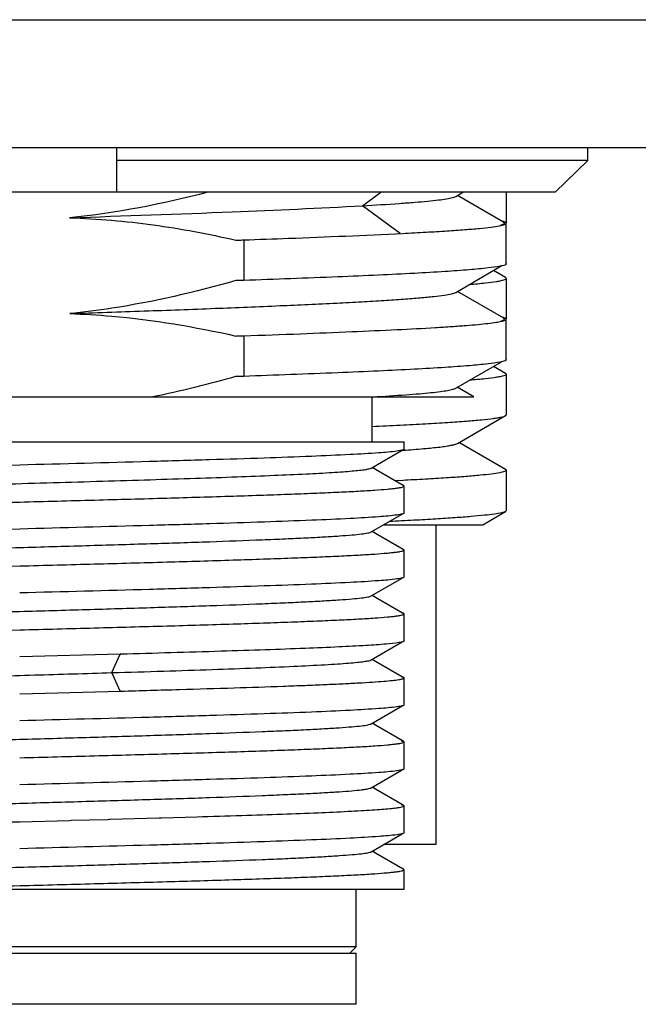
# Model space of a CAD drawing. Header units: millimetres. Extents: x 0 to 365, y 0 to 214.
# Tile 14 of 19: x 305.2 to 310.05, y 65.58 to 73.28. Entities that reach past the tile are written whole.
import ezdxf

# ---------------------------------------------------------------- set-up
doc = ezdxf.new("R2010")
doc.units = ezdxf.units.MM
doc.header["$LTSCALE"] = 23.1
doc.layers.add('00_COMPONENTS', color=7, linetype='CONTINUOUS')

msp = doc.modelspace()

# ---------------------------------------------------------------- linework, layer by layer
at = {"layer": '00_COMPONENTS', "color": 7}
for p, q in [((294.3331, 73.2755), (349.4618, 73.2755)), ((294.3331, 72.2755), (349.4618, 72.2755)), ((305.9618, 72.2755), (305.9618, 71.9255)), ((309.6489, 72.1755), (309.6489, 72.2755)), ((309.6489, 72.1755), (305.9618, 72.1755)), ((309.3951, 71.9255), (309.6489, 72.1755)), ((309.3951, 71.9255), (301.0285, 71.9255)), ((308.6164, 71.8932), (308.6723, 71.9255)), ((309.0118, 71.9255), (309.0118, 71.686)), ((308.9712, 71.7024), (308.6298, 71.8999)), ((308.9921, 71.6903), (308.9712, 71.7024)), ((309.0118, 71.3663), (309.0118, 71.6833)), ((306.9581, 71.5533), (306.9581, 71.2363)), ((308.6161, 71.1431), (308.9731, 71.3496)), ((309.0062, 71.2588), (308.9111, 71.3138)), ((309.0118, 71.2523), (309.0118, 70.9354)), ((308.9918, 70.9405), (308.6294, 71.1501)), ((309.0118, 70.6163), (309.0118, 70.9333)), ((306.9581, 70.8033), (306.9581, 70.4863)), ((308.6165, 70.3934), (308.9734, 70.5998)), ((309.0061, 70.5088), (308.9111, 70.5638)), ((309.0118, 70.5022), (309.0118, 70.1853)), ((308.7583, 70.3255), (308.6287, 70.4005)), ((302.3043, 70.3255), (308.7583, 70.3255)), ((307.9618, 69.9755), (307.9618, 70.3255)), ((308.6303, 69.9615), (309.0063, 70.1789)), ((302.6032, 69.9755), (308.2118, 69.9755)), ((308.2118, 69.9168), (308.2118, 69.9755)), ((308.6473, 69.9659), (308.6426, 69.9686)), ((309.0062, 69.7583), (308.6473, 69.9659)), ((307.9554, 69.7691), (308.1979, 69.9092)), ((307.9893, 69.7573), (307.9622, 69.773)), ((308.2055, 69.6323), (307.9893, 69.7573)), ((309.0118, 69.7518), (309.0118, 69.4354)), ((308.204, 69.6725), (308.1421, 69.6694)), ((308.2224, 69.6734), (308.204, 69.6725)), ((308.206, 69.6321), (308.2042, 69.6329)), ((308.2118, 69.4168), (308.2118, 69.6281)), ((307.9554, 69.2691), (308.1978, 69.4092)), ((308.8275, 69.3255), (309.0062, 69.4288)), ((308.053, 69.3255), (308.8274, 69.3255)), ((308.4618, 69.3255), (308.4618, 66.8255)), ((307.9894, 69.2573), (307.9622, 69.273)), ((308.2057, 69.1323), (307.9894, 69.2573)), ((308.2076, 69.131), (308.2058, 69.1322)), ((308.2118, 68.9168), (308.2118, 69.1281)), ((307.9553, 68.7691), (308.1978, 68.9092)), ((307.9894, 68.7573), (307.9622, 68.773)), ((308.2056, 68.6323), (307.9894, 68.7573)), ((308.206, 68.6321), (308.2043, 68.633)), ((308.2118, 68.4168), (308.2118, 68.6281)), ((307.9553, 68.269), (308.1984, 68.4096)), ((305.9913, 68.3133), (305.2048, 68.2923)), ((305.9958, 68.3134), (305.9913, 68.3133)), ((307.9893, 68.2574), (307.9622, 68.273)), ((308.2055, 68.1323), (307.9893, 68.2574)), ((308.2058, 68.1322), (308.2038, 68.1332)), ((308.2118, 67.9168), (308.2118, 68.1281)), ((305.2048, 68.0037), (305.9958, 68.0248)), ((307.9553, 67.769), (308.1655, 67.8906)), ((308.1655, 67.8906), (308.1978, 67.9092)), ((307.9887, 67.7577), (307.9622, 67.773)), ((308.2056, 67.6323), (307.9887, 67.7577)), ((308.2118, 67.4168), (308.2118, 67.6281)), ((307.9553, 67.2691), (308.1655, 67.3906)), ((308.1655, 67.3906), (308.1977, 67.4092)), ((307.9887, 67.2577), (307.9622, 67.273)), ((308.2056, 67.1323), (307.9887, 67.2577)), ((308.2118, 66.9168), (308.2118, 67.1281)), ((305.2048, 67.0037), (305.5946, 67.014)), ((305.5946, 67.014), (305.6083, 67.0143)), ((305.6083, 67.0143), (305.8932, 67.022)), ((305.8932, 67.022), (305.908, 67.0224)), ((305.908, 67.0224), (305.9133, 67.0225)), ((305.9133, 67.0225), (306.2973, 67.0331)), ((306.2973, 67.0331), (306.3142, 67.0336)), ((306.3142, 67.0336), (306.5925, 67.0416)), ((307.9554, 66.7691), (308.1978, 66.9092)), ((307.9888, 66.7577), (307.9622, 66.773)), ((308.4618, 66.8255), (308.053, 66.8255)), ((308.2057, 66.6323), (307.9888, 66.7577)), ((308.2075, 66.6311), (308.2058, 66.6322)), ((308.2118, 66.4755), (308.2118, 66.6281)), ((302.367, 66.4755), (308.2118, 66.4755)), ((307.8368, 66.0255), (307.8368, 66.4755)), ((307.8368, 66.0255), (302.5868, 66.0255)), ((307.7868, 65.9755), (307.8368, 66.0255)), ((302.5869, 65.9755), (307.8368, 65.9755)), ((307.8368, 65.5755), (307.8368, 65.9755)), ((307.8368, 65.5755), (302.5869, 65.5755))]:
    msp.add_line(p, q, dxfattribs=at)
at = {"layer": '00_COMPONENTS', "color": 4}
for p, q in [((307.8869, 71.8208), (308.0292, 71.9255)), ((308.181, 71.6041), (307.8867, 71.8207)), ((305.9258, 68.1691), (305.9912, 68.3134)), ((305.9912, 68.3134), (305.9958, 68.3134)), ((305.9912, 68.0248), (305.9258, 68.1691)), ((305.9958, 68.0248), (305.9912, 68.0248))]:
    msp.add_line(p, q, dxfattribs=at)
at = {"layer": '00_COMPONENTS', "color": 7}
msp.add_arc((307.3416, 81.9192), 12.0422, 274.06239, 274.21416, dxfattribs=at)
for points in [[(306.6778, 71.9255), (306.3227, 71.8333), (305.9602, 71.7633), (305.5952, 71.7266)], [(306.894, 70.4845), (306.68, 70.4234), (306.4638, 70.3695), (306.2456, 70.3255)]]:
    msp.add_open_spline(points, degree=3, dxfattribs=at)
for points, knots in [([(307.8867, 71.8206), (307.9834, 71.826), (308.12, 71.8343), (308.2904, 71.8471), (308.3919, 71.856), (308.4749, 71.8649), (308.5394, 71.8735), (308.5845, 71.8822), (308.6086, 71.8887), (308.6164, 71.8932)], [0, 0, 0, 0, 0.395697, 0.558868, 0.697651, 0.811537, 0.900076, 0.962902, 1, 1, 1, 1]), ([(305.5968, 71.7267), (306.0207, 71.7415), (306.7842, 71.7678), (307.5476, 71.8016), (307.8869, 71.8208)], [0, 0, 0, 0, 0.55519, 1, 1, 1, 1]), ([(305.5952, 71.7266), (305.8139, 71.7197), (306.2508, 71.6817), (306.6815, 71.6005), (306.8948, 71.5515)], [0, 0, 0, 0, 0.499981, 1, 1, 1, 1]), ([(309.0118, 71.6834), (309.0118, 71.6849), (309.009, 71.6887), (308.997, 71.6945), (308.9854, 71.6975), (308.9764, 71.6996)], [0, 0, 0, 0, 0.11507, 0.30881, 1, 1, 1, 1]), ([(308.9966, 71.6867), (308.9964, 71.687), (308.9951, 71.6885), (308.9934, 71.6896), (308.9921, 71.6903)], [0, 0, 0, 0, 0.207429, 1, 1, 1, 1]), ([(308.201, 71.6043), (308.2625, 71.6074), (308.3783, 71.6135), (308.5406, 71.6231), (308.6799, 71.6329), (308.7952, 71.6425), (308.8859, 71.6521), (308.9509, 71.6612), (308.9898, 71.6698), (309.0072, 71.6767), (309.0118, 71.6814), (309.0118, 71.6834)], [0, 0, 0, 0, 0.225812, 0.42494, 0.59589, 0.73756, 0.849039, 0.929655, 0.979218, 0.992716, 1, 1, 1, 1]), ([(308.9677, 71.669), (308.9728, 71.6702), (308.9815, 71.6726), (308.9912, 71.6767), (308.998, 71.6811), (308.9975, 71.6855), (308.9966, 71.6867)], [0, 0, 0, 0, 0.42083, 0.709773, 0.880367, 1, 1, 1, 1]), ([(306.8948, 71.5515), (306.9, 71.5517), (306.9132, 71.5527), (306.9343, 71.552), (306.9502, 71.5531), (306.9581, 71.5533)], [0, 0, 0, 0, 0.250036, 0.625009, 1, 1, 1, 1]), ([(306.9581, 71.5534), (307.0748, 71.5575), (307.4892, 71.5724), (307.9036, 71.5892), (308.201, 71.6043)], [0, 0, 0, 0, 0.28178, 1, 1, 1, 1]), ([(308.9654, 71.3477), (308.934, 71.3414), (308.854, 71.3312), (308.7096, 71.3179), (308.5172, 71.3045), (308.2796, 71.2908), (308.0001, 71.2772), (307.5549, 71.2579), (307.2033, 71.245), (306.9581, 71.2363)], [0, 0, 0, 0, 0.047702, 0.120147, 0.216437, 0.335296, 0.475119, 0.633981, 1, 1, 1, 1]), ([(309.0118, 71.3663), (309.0118, 71.3645), (309.0079, 71.3601), (308.9924, 71.3536), (308.9772, 71.35), (308.9654, 71.3477)], [0, 0, 0, 0, 0.106829, 0.29917, 1, 1, 1, 1]), ([(309.008, 71.3716), (309.0086, 71.3712), (309.0103, 71.3699), (309.0118, 71.3678), (309.0118, 71.3663)], [0, 0, 0, 0, 0.319815, 1, 1, 1, 1]), ([(306.8952, 71.2346), (306.5766, 71.1437), (306.1445, 71.0442), (305.7062, 70.9878), (305.5962, 70.9767)], [0, 0, 0, 0, 0.749892, 1, 1, 1, 1]), ([(306.9581, 71.2363), (306.9528, 71.2362), (306.9398, 71.2352), (306.9188, 71.2359), (306.9031, 71.2348), (306.8952, 71.2346)], [0, 0, 0, 0, 0.250034, 0.625008, 1, 1, 1, 1]), ([(308.7241, 71.2055), (308.7658, 71.2089), (308.8376, 71.2154), (308.9201, 71.2255), (308.968, 71.2338), (308.9912, 71.2397), (309.005, 71.2441), (309.0118, 71.2498), (309.0118, 71.2523)], [0, 0, 0, 0, 0.426426, 0.735212, 0.844774, 0.924419, 0.97483, 1, 1, 1, 1]), ([(309.0118, 71.2523), (309.0118, 71.2528), (309.0111, 71.2558), (309.0082, 71.2576), (309.0062, 71.2588)], [0, 0, 0, 0, 0.187759, 1, 1, 1, 1]), ([(305.5968, 70.9767), (305.7911, 70.9836), (306.1699, 70.997), (306.7177, 71.0173), (307.2196, 71.0378), (307.6022, 71.0554), (307.874, 71.0697), (308.0485, 71.08), (308.2013, 71.0903), (308.3314, 71.1006), (308.438, 71.1107), (308.52, 71.1207), (308.5727, 71.1293), (308.6019, 71.137), (308.6122, 71.1409), (308.6161, 71.1431)], [0, 0, 0, 0, 0.192735, 0.375762, 0.543415, 0.690751, 0.755407, 0.813306, 0.864018, 0.907243, 0.942691, 0.970076, 0.989165, 0.995592, 1, 1, 1, 1]), ([(305.5962, 70.9767), (305.7056, 70.9732), (306.1422, 70.9472), (306.5755, 70.8747), (306.8951, 70.8016)], [0, 0, 0, 0, 0.250132, 1, 1, 1, 1]), ([(306.9581, 70.8033), (307.1059, 70.8085), (307.388, 70.8188), (307.7882, 70.8348), (308.1404, 70.8507), (308.4007, 70.8645), (308.5801, 70.8758), (308.6915, 70.8839), (308.7867, 70.8919), (308.8652, 70.8998), (308.9267, 70.9076), (308.9708, 70.9152), (308.9971, 70.9222), (309.009, 70.9281), (309.0118, 70.9318), (309.0118, 70.9334)], [0, 0, 0, 0, 0.215168, 0.410578, 0.582546, 0.727916, 0.789762, 0.843988, 0.890355, 0.928654, 0.958729, 0.980489, 0.993963, 0.99775, 1, 1, 1, 1]), ([(308.9682, 70.9191), (308.9732, 70.9203), (308.9817, 70.9227), (308.9913, 70.9268), (308.9979, 70.9312), (308.9973, 70.9356), (308.9964, 70.9368)], [0, 0, 0, 0, 0.419256, 0.707348, 0.878403, 1, 1, 1, 1]), ([(309.0118, 70.9334), (309.0118, 70.9349), (309.009, 70.9387), (308.997, 70.9445), (308.9852, 70.9476), (308.9761, 70.9496)], [0, 0, 0, 0, 0.114912, 0.308661, 1, 1, 1, 1]), ([(308.9964, 70.9368), (308.9962, 70.9371), (308.9948, 70.9386), (308.9932, 70.9397), (308.9918, 70.9405)], [0, 0, 0, 0, 0.207014, 1, 1, 1, 1]), ([(306.8951, 70.8016), (306.9004, 70.8017), (306.9135, 70.8027), (306.9345, 70.802), (306.9502, 70.8031), (306.9581, 70.8033)], [0, 0, 0, 0, 0.250035, 0.625009, 1, 1, 1, 1]), ([(309.0118, 70.6163), (309.0118, 70.6145), (309.0079, 70.6101), (308.9924, 70.6036), (308.9772, 70.6), (308.9655, 70.5977)], [0, 0, 0, 0, 0.106908, 0.299258, 1, 1, 1, 1]), ([(309.008, 70.6216), (309.0086, 70.6212), (309.0103, 70.6199), (309.0118, 70.6178), (309.0118, 70.6163)], [0, 0, 0, 0, 0.319738, 1, 1, 1, 1]), ([(308.9655, 70.5977), (308.9342, 70.5914), (308.8542, 70.5812), (308.7098, 70.5679), (308.5174, 70.5545), (308.2799, 70.5408), (308.0003, 70.5272), (307.555, 70.5079), (307.2033, 70.495), (306.9581, 70.4863)], [0, 0, 0, 0, 0.04767, 0.120094, 0.216372, 0.335227, 0.475056, 0.633931, 1, 1, 1, 1]), ([(306.9581, 70.4863), (306.9527, 70.4862), (306.9394, 70.4852), (306.918, 70.4859), (306.902, 70.4847), (306.894, 70.4845)], [0, 0, 0, 0, 0.250031, 0.625004, 1, 1, 1, 1]), ([(309.0118, 70.5022), (309.0118, 70.4997), (309.005, 70.4941), (308.9912, 70.4896), (308.9681, 70.4837), (308.9203, 70.4754), (308.8381, 70.4654), (308.7665, 70.4589), (308.7249, 70.4555)], [0, 0, 0, 0, 0.025185, 0.075629, 0.155301, 0.264849, 0.573604, 1, 1, 1, 1]), ([(309.0061, 70.5087), (309.007, 70.5082), (309.0094, 70.5067), (309.0118, 70.5041), (309.0118, 70.5022)], [0, 0, 0, 0, 0.337355, 1, 1, 1, 1]), ([(307.9709, 70.3256), (308.0564, 70.3307), (308.1772, 70.3384), (308.3278, 70.3502), (308.4174, 70.3585), (308.4908, 70.3669), (308.5479, 70.375), (308.588, 70.3832), (308.6094, 70.3893), (308.6165, 70.3934)], [0, 0, 0, 0, 0.395191, 0.558105, 0.696668, 0.81038, 0.898931, 0.962095, 1, 1, 1, 1]), ([(307.9622, 70.0944), (308.0358, 70.0978), (308.1753, 70.1044), (308.3724, 70.1148), (308.5448, 70.1253), (308.6912, 70.1356), (308.8104, 70.1459), (308.8922, 70.1549), (308.9434, 70.1625), (308.971, 70.1676), (308.9913, 70.1726), (309.0023, 70.1766), (309.0063, 70.1789)], [0, 0, 0, 0, 0.210743, 0.399377, 0.564449, 0.704682, 0.819014, 0.906609, 0.940194, 0.966919, 0.986809, 1, 1, 1, 1]), ([(309.0063, 70.1789), (309.0071, 70.1794), (309.0095, 70.1809), (309.0118, 70.1834), (309.0118, 70.1853)], [0, 0, 0, 0, 0.336215, 1, 1, 1, 1]), ([(308.2118, 69.9168), (308.2118, 69.9151), (308.2063, 69.9114), (308.1962, 69.9086), (308.1786, 69.9047), (308.1649, 69.9027), (308.1568, 69.9016)], [0, 0, 0, 0, 0.088437, 0.278044, 0.581291, 1, 1, 1, 1]), ([(308.2265, 69.9096), (308.2794, 69.9135), (308.3726, 69.921), (308.4812, 69.9321), (308.5489, 69.9415), (308.585, 69.9477), (308.6112, 69.9538), (308.6253, 69.9586), (308.6303, 69.9615)], [0, 0, 0, 0, 0.389461, 0.688124, 0.801987, 0.891783, 0.957594, 1, 1, 1, 1]), ([(308.1568, 69.9016), (308.1097, 69.895), (307.9872, 69.8853), (307.764, 69.8723), (307.4648, 69.8593), (307.0987, 69.846), (306.6765, 69.8326), (306.0389, 69.8143), (305.5434, 69.8013), (305.2048, 69.7923)], [0, 0, 0, 0, 0.048297, 0.124728, 0.227071, 0.352303, 0.496708, 0.655998, 1, 1, 1, 1]), ([(302.4542, 69.527), (302.4572, 69.5287), (302.4657, 69.5315), (302.4907, 69.5371), (302.5375, 69.5434), (302.6114, 69.5507), (302.7089, 69.558), (302.8288, 69.5654), (302.9701, 69.5728), (303.1317, 69.5804), (303.4586, 69.5939), (303.9782, 69.6118), (304.6982, 69.6335), (305.3345, 69.6516), (305.8488, 69.6667), (306.2201, 69.678), (306.5708, 69.6891), (306.8938, 69.7004), (307.1824, 69.7115), (307.431, 69.7225), (307.6106, 69.7323), (307.7305, 69.7402), (307.8015, 69.7457), (307.8592, 69.7513), (307.9037, 69.7567), (307.9342, 69.7622), (307.9503, 69.7661), (307.9554, 69.7691)], [0, 0, 0, 0, 0.001873, 0.004816, 0.013979, 0.027512, 0.045304, 0.067175, 0.092937, 0.122381, 0.155238, 0.271115, 0.405476, 0.547467, 0.617741, 0.685623, 0.749743, 0.808798, 0.861586, 0.907047, 0.944259, 0.959529, 0.972471, 0.983023, 0.991141, 0.996796, 1, 1, 1, 1]), ([(305.2048, 69.7923), (304.7046, 69.7792), (303.9974, 69.7609), (303.132, 69.7326), (302.7668, 69.7178), (302.6085, 69.7093)], [0, 0, 0, 0, 0.577883, 0.816899, 1, 1, 1, 1]), ([(309.0118, 69.7518), (309.0118, 69.7498), (309.0074, 69.7452), (308.9904, 69.7384), (308.9526, 69.73), (308.8893, 69.721), (308.8011, 69.7115), (308.6889, 69.7019), (308.5532, 69.6923), (308.3952, 69.6826), (308.2824, 69.6765), (308.2224, 69.6734)], [0, 0, 0, 0, 0.007334, 0.020833, 0.070374, 0.150938, 0.262343, 0.403958, 0.574882, 0.774006, 1, 1, 1, 1]), ([(309.0062, 69.7583), (309.007, 69.7578), (309.0094, 69.7563), (309.0118, 69.7537), (309.0118, 69.7518)], [0, 0, 0, 0, 0.336725, 1, 1, 1, 1]), ([(305.2048, 69.5037), (305.4002, 69.5088), (305.7836, 69.5189), (306.3403, 69.5341), (306.7806, 69.5471), (307.1058, 69.5577), (307.3238, 69.5655), (307.5214, 69.5732), (307.6968, 69.5808), (307.8481, 69.5885), (307.9739, 69.5961), (308.0623, 69.6027), (308.1193, 69.6082), (308.1517, 69.6121), (308.1768, 69.6157), (308.1954, 69.6197), (308.2059, 69.6226), (308.2118, 69.6264), (308.2118, 69.6281)], [0, 0, 0, 0, 0.194677, 0.381944, 0.554592, 0.633328, 0.705975, 0.771832, 0.830267, 0.880717, 0.922701, 0.955822, 0.968961, 0.979779, 0.98826, 0.994399, 0.998232, 1, 1, 1, 1]), ([(308.2118, 69.6281), (308.2118, 69.6296), (308.2078, 69.6328), (308.2041, 69.634), (308.2013, 69.6348)], [0, 0, 0, 0, 0.331933, 1, 1, 1, 1]), ([(308.2087, 69.629), (308.2087, 69.6292), (308.2083, 69.6306), (308.207, 69.6315), (308.206, 69.6321)], [0, 0, 0, 0, 0.186945, 1, 1, 1, 1]), ([(302.6085, 69.4206), (302.7668, 69.429), (303.132, 69.444), (303.9974, 69.4721), (304.7046, 69.4905), (305.2048, 69.5037)], [0, 0, 0, 0, 0.183102, 0.422117, 1, 1, 1, 1]), ([(308.158, 69.4018), (308.1111, 69.3952), (307.9889, 69.3855), (307.7661, 69.3724), (307.4671, 69.3594), (307.1009, 69.3461), (306.6784, 69.3327), (306.04, 69.3143), (305.5439, 69.3013), (305.2048, 69.2924)], [0, 0, 0, 0, 0.048036, 0.124294, 0.22655, 0.351775, 0.496245, 0.655656, 1, 1, 1, 1]), ([(309.0062, 69.4288), (309.0025, 69.4267), (308.9927, 69.4231), (308.9647, 69.4159), (308.9138, 69.4078), (308.8343, 69.3983), (308.7307, 69.3888), (308.6036, 69.3793), (308.4538, 69.3697), (308.2823, 69.36), (308.1609, 69.3538), (308.0968, 69.3507)], [0, 0, 0, 0, 0.0138, 0.034149, 0.09498, 0.182653, 0.296718, 0.43647, 0.601015, 0.789274, 1, 1, 1, 1]), ([(308.2118, 69.4168), (308.2118, 69.4151), (308.2064, 69.4115), (308.1965, 69.4087), (308.1792, 69.4048), (308.1658, 69.4029), (308.158, 69.4018)], [0, 0, 0, 0, 0.08877, 0.278397, 0.581517, 1, 1, 1, 1]), ([(309.0118, 69.4354), (309.0118, 69.4348), (309.0111, 69.4318), (309.0083, 69.43), (309.0062, 69.4288)], [0, 0, 0, 0, 0.188223, 1, 1, 1, 1]), ([(302.4542, 69.027), (302.4571, 69.0287), (302.4657, 69.0315), (302.4815, 69.0351), (302.5035, 69.0387), (302.5449, 69.0441), (302.6115, 69.0507), (302.7089, 69.0581), (302.8289, 69.0654), (302.9703, 69.0728), (303.1318, 69.0803), (303.3832, 69.0908), (303.7356, 69.1034), (304.1949, 69.1184), (304.6906, 69.133), (305.2048, 69.1481), (305.7191, 69.1627), (306.2148, 69.1778), (306.6741, 69.1924), (307.0265, 69.2053), (307.2778, 69.2157), (307.4394, 69.2231), (307.5807, 69.2306), (307.7007, 69.2381), (307.7981, 69.2453), (307.872, 69.2526), (307.9188, 69.2589), (307.9439, 69.2645), (307.9524, 69.2674), (307.9554, 69.2691)], [0, 0, 0, 0, 0.001877, 0.004827, 0.008868, 0.014005, 0.027537, 0.04532, 0.067198, 0.092971, 0.122414, 0.155263, 0.229966, 0.314391, 0.4055, 0.500012, 0.594523, 0.685633, 0.770052, 0.844755, 0.877604, 0.907037, 0.932807, 0.954689, 0.97247, 0.985989, 0.995166, 0.99812, 1, 1, 1, 1]), ([(305.2048, 69.2924), (304.7046, 69.2792), (303.9974, 69.2608), (303.132, 69.2326), (302.7668, 69.2178), (302.6085, 69.2093)], [0, 0, 0, 0, 0.577883, 0.816899, 1, 1, 1, 1]), ([(305.2048, 69.0037), (305.4002, 69.0088), (305.7836, 69.0189), (306.3403, 69.0341), (306.7806, 69.0471), (307.1058, 69.0578), (307.3238, 69.0655), (307.5215, 69.0731), (307.6968, 69.0808), (307.8481, 69.0885), (307.9739, 69.0961), (308.0623, 69.1027), (308.1193, 69.1083), (308.1517, 69.1121), (308.1768, 69.1157), (308.1954, 69.1197), (308.2059, 69.1226), (308.2118, 69.1263), (308.2118, 69.1281)], [0, 0, 0, 0, 0.194678, 0.381947, 0.554596, 0.633332, 0.705979, 0.771836, 0.830271, 0.880721, 0.922705, 0.955826, 0.968965, 0.979783, 0.988264, 0.994403, 0.998234, 1, 1, 1, 1]), ([(308.2058, 69.1322), (308.2054, 69.1324), (308.2031, 69.1336), (308.2007, 69.1344), (308.1988, 69.135)], [0, 0, 0, 0, 0.199899, 1, 1, 1, 1]), ([(308.2118, 69.1281), (308.2118, 69.1295), (308.208, 69.1327), (308.2043, 69.1339), (308.2016, 69.1347)], [0, 0, 0, 0, 0.333257, 1, 1, 1, 1]), ([(302.6085, 68.9206), (302.7668, 68.929), (303.132, 68.944), (303.9974, 68.9721), (304.7046, 68.9905), (305.2048, 69.0037)], [0, 0, 0, 0, 0.183101, 0.422117, 1, 1, 1, 1]), ([(308.2118, 68.9168), (308.2118, 68.9151), (308.2063, 68.9114), (308.1962, 68.9086), (308.1786, 68.9047), (308.1649, 68.9027), (308.1569, 68.9016)], [0, 0, 0, 0, 0.08847, 0.278082, 0.581313, 1, 1, 1, 1]), ([(308.1569, 68.9016), (308.1098, 68.8951), (307.9872, 68.8853), (307.7641, 68.8723), (307.4649, 68.8593), (307.0988, 68.846), (306.6766, 68.8326), (306.039, 68.8143), (305.5434, 68.8013), (305.2048, 68.7923)], [0, 0, 0, 0, 0.048286, 0.12471, 0.22705, 0.352281, 0.496689, 0.655984, 1, 1, 1, 1]), ([(302.4543, 68.5271), (302.4573, 68.5288), (302.4658, 68.5316), (302.491, 68.5372), (302.538, 68.5434), (302.6121, 68.5507), (302.7097, 68.5581), (302.8297, 68.5655), (302.9712, 68.5728), (303.1329, 68.5803), (303.3843, 68.5909), (303.7367, 68.6035), (304.196, 68.6184), (304.6917, 68.6331), (305.2058, 68.6481), (305.7199, 68.6628), (306.2155, 68.6778), (306.6746, 68.6925), (307.0268, 68.7053), (307.2781, 68.7157), (307.4395, 68.7232), (307.5808, 68.7306), (307.7007, 68.7381), (307.7981, 68.7454), (307.872, 68.7526), (307.9188, 68.7588), (307.9438, 68.7645), (307.9523, 68.7673), (307.9553, 68.7691)], [0, 0, 0, 0, 0.001888, 0.004851, 0.014065, 0.027633, 0.045438, 0.067328, 0.093124, 0.12259, 0.155449, 0.23016, 0.314592, 0.405688, 0.500185, 0.594672, 0.68575, 0.770146, 0.844812, 0.877659, 0.907084, 0.932833, 0.954703, 0.972491, 0.986012, 0.995173, 0.998121, 1, 1, 1, 1]), ([(305.2048, 68.5037), (305.4002, 68.5088), (305.7836, 68.5189), (306.3403, 68.5341), (306.7806, 68.5471), (307.1058, 68.5577), (307.3238, 68.5654), (307.5214, 68.5732), (307.6968, 68.5808), (307.8481, 68.5885), (307.9739, 68.5961), (308.0623, 68.6027), (308.1193, 68.6082), (308.1517, 68.6121), (308.1768, 68.6157), (308.1954, 68.6197), (308.2059, 68.6226), (308.2118, 68.6264), (308.2118, 68.6281)], [0, 0, 0, 0, 0.194677, 0.381944, 0.554593, 0.633328, 0.705975, 0.771832, 0.830267, 0.880717, 0.922701, 0.955822, 0.96896, 0.979779, 0.98826, 0.994399, 0.998231, 1, 1, 1, 1]), ([(308.2118, 68.6281), (308.2118, 68.6295), (308.208, 68.6327), (308.2043, 68.6339), (308.2017, 68.6347)], [0, 0, 0, 0, 0.333382, 1, 1, 1, 1]), ([(308.2088, 68.629), (308.2088, 68.6292), (308.2084, 68.6307), (308.207, 68.6315), (308.206, 68.6321)], [0, 0, 0, 0, 0.187447, 1, 1, 1, 1]), ([(302.6085, 68.4206), (302.7668, 68.4291), (303.132, 68.444), (303.9974, 68.4722), (304.7046, 68.4905), (305.2048, 68.5037)], [0, 0, 0, 0, 0.183101, 0.422117, 1, 1, 1, 1]), ([(308.1724, 68.4039), (308.1395, 68.3986), (308.0537, 68.3904), (307.897, 68.3796), (307.6854, 68.3688), (307.4234, 68.3577), (307.1163, 68.3467), (306.6354, 68.3312), (306.2575, 68.3206), (305.9958, 68.3134)], [0, 0, 0, 0, 0.045887, 0.118473, 0.216343, 0.33752, 0.479548, 0.63952, 1, 1, 1, 1]), ([(308.2118, 68.4168), (308.2118, 68.4154), (308.2081, 68.4123), (308.2006, 68.4098), (308.188, 68.4066), (308.1781, 68.4049), (308.1724, 68.4039)], [0, 0, 0, 0, 0.09566, 0.286127, 0.586599, 1, 1, 1, 1]), ([(305.9258, 68.1691), (306.0614, 68.1731), (306.3233, 68.1811), (306.6992, 68.1935), (307.0384, 68.2057), (307.3324, 68.2179), (307.5458, 68.2285), (307.6886, 68.2373), (307.7733, 68.2434), (307.8421, 68.2495), (307.8948, 68.2554), (307.9306, 68.2615), (307.9495, 68.2657), (307.9553, 68.269)], [0, 0, 0, 0, 0.200139, 0.386671, 0.554913, 0.700885, 0.820848, 0.870163, 0.911994, 0.946067, 0.972131, 0.99008, 1, 1, 1, 1]), ([(302.455, 68.0265), (302.4588, 68.0286), (302.4698, 68.0317), (302.4904, 68.036), (302.5194, 68.0403), (302.5743, 68.0468), (302.6632, 68.0547), (302.7935, 68.0635), (302.9542, 68.0719), (303.1431, 68.0802), (303.3574, 68.0887), (303.6861, 68.1012), (304.1387, 68.1169), (304.716, 68.1336), (305.3178, 68.1507), (305.7237, 68.1631), (305.9258, 68.1691)], [0, 0, 0, 0, 0.003721, 0.009784, 0.018207, 0.028982, 0.057516, 0.095221, 0.14176, 0.19642, 0.258409, 0.326935, 0.480319, 0.64938, 0.825498, 1, 1, 1, 1]), ([(305.9958, 68.0248), (306.1493, 68.0289), (306.4451, 68.0372), (306.8686, 68.0499), (307.1957, 68.0608), (307.4327, 68.0696), (307.589, 68.076), (307.7294, 68.0824), (307.8531, 68.0888), (307.9592, 68.0952), (308.047, 68.1015), (308.1159, 68.1077), (308.1614, 68.1133), (308.1877, 68.1179), (308.2005, 68.1211), (308.2081, 68.1236), (308.2118, 68.1268), (308.2118, 68.1281)], [0, 0, 0, 0, 0.207321, 0.399745, 0.572158, 0.649404, 0.719981, 0.783415, 0.839293, 0.88724, 0.926949, 0.95816, 0.980698, 0.988682, 0.994483, 0.998159, 1, 1, 1, 1]), ([(308.2118, 68.1281), (308.2118, 68.1295), (308.2079, 68.1327), (308.2042, 68.1339), (308.2015, 68.1347)], [0, 0, 0, 0, 0.332804, 1, 1, 1, 1]), ([(308.2085, 68.1293), (308.2085, 68.1296), (308.208, 68.1308), (308.2068, 68.1316), (308.2058, 68.1322)], [0, 0, 0, 0, 0.188064, 1, 1, 1, 1]), ([(308.2118, 67.9168), (308.2118, 67.9151), (308.2064, 67.9115), (308.1964, 67.9086), (308.1789, 67.9048), (308.1653, 67.9028), (308.1574, 67.9017)], [0, 0, 0, 0, 0.088599, 0.278211, 0.581395, 1, 1, 1, 1]), ([(308.1574, 67.9017), (308.1104, 67.8951), (307.988, 67.8854), (307.765, 67.8723), (307.466, 67.8593), (307.0998, 67.846), (306.6775, 67.8327), (306.0395, 67.8143), (305.5437, 67.8013), (305.2048, 67.7924)], [0, 0, 0, 0, 0.048167, 0.124512, 0.226812, 0.352041, 0.496478, 0.655828, 1, 1, 1, 1]), ([(302.4543, 67.5269), (302.4573, 67.5286), (302.4658, 67.5315), (302.4908, 67.5372), (302.5377, 67.5433), (302.6118, 67.5505), (302.7093, 67.5578), (302.8292, 67.5653), (302.9705, 67.5727), (303.1319, 67.5802), (303.3832, 67.5908), (303.7354, 67.6034), (304.1946, 67.6182), (304.6901, 67.6331), (305.2042, 67.648), (305.7183, 67.6628), (306.2139, 67.6777), (306.6731, 67.6925), (307.0254, 67.7052), (307.2768, 67.7156), (307.4384, 67.7231), (307.5799, 67.7305), (307.6999, 67.738), (307.7974, 67.7453), (307.8715, 67.7525), (307.9184, 67.7587), (307.9435, 67.7643), (307.952, 67.7671), (307.955, 67.7689)], [0, 0, 0, 0, 0.00187, 0.004817, 0.014016, 0.02757, 0.04537, 0.067245, 0.092998, 0.122415, 0.155247, 0.229944, 0.314349, 0.405427, 0.499913, 0.594404, 0.685498, 0.769922, 0.844626, 0.877477, 0.906934, 0.932729, 0.954621, 0.972422, 0.985967, 0.995162, 0.998117, 1, 1, 1, 1]), ([(305.2048, 67.5037), (305.4002, 67.5088), (305.7836, 67.5189), (306.3403, 67.5341), (306.7806, 67.5471), (307.1058, 67.5578), (307.3238, 67.5655), (307.5214, 67.5732), (307.6968, 67.5808), (307.8481, 67.5885), (307.9739, 67.5961), (308.0623, 67.6027), (308.1193, 67.6083), (308.1517, 67.6121), (308.1768, 67.6157), (308.1954, 67.6197), (308.2059, 67.6226), (308.2118, 67.6264), (308.2118, 67.6281)], [0, 0, 0, 0, 0.194677, 0.381945, 0.554594, 0.63333, 0.705977, 0.771835, 0.83027, 0.88072, 0.922705, 0.955826, 0.968965, 0.979783, 0.988264, 0.994403, 0.998234, 1, 1, 1, 1]), ([(308.1905, 67.6375), (308.1922, 67.6371), (308.1974, 67.6358), (308.2026, 67.6342), (308.2057, 67.6323)], [0, 0, 0, 0, 0.323249, 1, 1, 1, 1]), ([(308.2118, 67.6281), (308.2118, 67.6295), (308.2079, 67.6327), (308.2042, 67.6339), (308.2015, 67.6347)], [0, 0, 0, 0, 0.332778, 1, 1, 1, 1]), ([(308.1569, 67.4016), (308.1098, 67.3951), (307.9873, 67.3853), (307.7642, 67.3723), (307.465, 67.3593), (307.0989, 67.346), (306.6767, 67.3326), (306.039, 67.3143), (305.5435, 67.3013), (305.2048, 67.2923)], [0, 0, 0, 0, 0.048272, 0.124687, 0.227023, 0.352254, 0.496665, 0.655966, 1, 1, 1, 1]), ([(308.2118, 67.4168), (308.2118, 67.4151), (308.2063, 67.4115), (308.1963, 67.4086), (308.1786, 67.4047), (308.165, 67.4027), (308.1569, 67.4016)], [0, 0, 0, 0, 0.088468, 0.278079, 0.581312, 1, 1, 1, 1]), ([(302.4553, 67.0263), (302.4583, 67.028), (302.4668, 67.0308), (302.4918, 67.0365), (302.5383, 67.0429), (302.6118, 67.0505), (302.7091, 67.0581), (302.8291, 67.0653), (302.9707, 67.0723), (303.1324, 67.0796), (303.3836, 67.0901), (303.7356, 67.1034), (304.1947, 67.1184), (304.6903, 67.1322), (305.2044, 67.1475), (305.7185, 67.163), (306.2139, 67.1773), (306.6732, 67.1916), (307.0256, 67.205), (307.2772, 67.2158), (307.4386, 67.223), (307.5797, 67.2302), (307.6994, 67.2374), (307.7968, 67.2447), (307.8637, 67.2512), (307.9054, 67.2569), (307.9276, 67.2607), (307.9437, 67.2645), (307.9523, 67.2673), (307.9553, 67.2691)], [0, 0, 0, 0, 0.001883, 0.004826, 0.013948, 0.027397, 0.045129, 0.067036, 0.092874, 0.122362, 0.15521, 0.229802, 0.314202, 0.405337, 0.499833, 0.594345, 0.685404, 0.769798, 0.844592, 0.877484, 0.906901, 0.932602, 0.954421, 0.972209, 0.985817, 0.991008, 0.995106, 0.998101, 1, 1, 1, 1]), ([(306.5925, 67.0416), (306.7091, 67.0451), (306.9315, 67.0519), (307.2471, 67.0626), (307.5248, 67.0732), (307.73, 67.0823), (307.8715, 67.0899), (307.9593, 67.0952), (308.0343, 67.1006), (308.0962, 67.1058), (308.1447, 67.1111), (308.1794, 67.1161), (308.2001, 67.1207), (308.2094, 67.1245), (308.2118, 67.127), (308.2118, 67.1281)], [0, 0, 0, 0, 0.215414, 0.411, 0.583124, 0.728591, 0.790466, 0.844711, 0.891079, 0.92936, 0.959393, 0.98107, 0.994386, 0.998017, 1, 1, 1, 1]), ([(308.1905, 67.1375), (308.1922, 67.1371), (308.1974, 67.1358), (308.2026, 67.1342), (308.2057, 67.1323)], [0, 0, 0, 0, 0.323748, 1, 1, 1, 1]), ([(308.2118, 67.1281), (308.2118, 67.1295), (308.2079, 67.1327), (308.2042, 67.1339), (308.2015, 67.1347)], [0, 0, 0, 0, 0.333036, 1, 1, 1, 1]), ([(302.6085, 66.9206), (302.7668, 66.929), (303.132, 66.944), (303.9974, 66.9722), (304.7046, 66.9905), (305.2048, 67.0037)], [0, 0, 0, 0, 0.183101, 0.422117, 1, 1, 1, 1]), ([(308.2118, 66.9168), (308.2118, 66.9151), (308.2064, 66.9115), (308.1965, 66.9087), (308.1791, 66.9048), (308.1656, 66.9028), (308.1577, 66.9017)], [0, 0, 0, 0, 0.088647, 0.278259, 0.581429, 1, 1, 1, 1]), ([(308.1577, 66.9017), (308.1108, 66.8952), (307.9885, 66.8854), (307.7656, 66.8723), (307.4666, 66.8594), (307.1004, 66.846), (306.6779, 66.8327), (306.0398, 66.8143), (305.5438, 66.8013), (305.2048, 66.7924)], [0, 0, 0, 0, 0.048098, 0.124398, 0.226675, 0.351902, 0.496356, 0.655738, 1, 1, 1, 1]), ([(302.4541, 66.527), (302.4572, 66.5287), (302.4658, 66.5314), (302.4819, 66.5349), (302.5042, 66.5383), (302.5459, 66.5435), (302.6128, 66.5497), (302.7103, 66.5571), (302.8299, 66.5647), (302.9709, 66.5726), (303.1321, 66.5804), (303.3835, 66.5907), (303.736, 66.6027), (304.1953, 66.6179), (304.6908, 66.6334), (305.2049, 66.6477), (305.7191, 66.662), (306.2147, 66.6777), (306.6738, 66.6925), (307.0259, 66.7047), (307.2771, 66.715), (307.4388, 66.7226), (307.5804, 66.7304), (307.7005, 66.7381), (307.7978, 66.7453), (307.8714, 66.7523), (307.9179, 66.7583), (307.9427, 66.7639), (307.9512, 66.7667), (307.9542, 66.7684)], [0, 0, 0, 0, 0.001893, 0.00488, 0.008974, 0.014166, 0.027783, 0.045576, 0.067392, 0.093076, 0.122459, 0.155322, 0.230115, 0.314534, 0.405602, 0.500123, 0.59463, 0.685777, 0.77021, 0.844805, 0.877645, 0.907127, 0.932972, 0.9549, 0.972651, 0.986091, 0.995192, 0.998124, 1, 1, 1, 1]), ([(305.2048, 66.5037), (305.4002, 66.5088), (305.7836, 66.5189), (306.3403, 66.5341), (306.7806, 66.5471), (307.1058, 66.5578), (307.3238, 66.5655), (307.5214, 66.5731), (307.6968, 66.5808), (307.8481, 66.5885), (307.9739, 66.5961), (308.0623, 66.6027), (308.1193, 66.6083), (308.1517, 66.6121), (308.1768, 66.6157), (308.1954, 66.6197), (308.2059, 66.6226), (308.2118, 66.6263), (308.2118, 66.6281)], [0, 0, 0, 0, 0.194679, 0.381949, 0.554598, 0.633333, 0.705979, 0.771836, 0.830271, 0.880722, 0.922707, 0.955828, 0.968966, 0.979785, 0.988265, 0.994404, 0.998235, 1, 1, 1, 1]), ([(308.2058, 66.6322), (308.2054, 66.6325), (308.2031, 66.6336), (308.2006, 66.6344), (308.1987, 66.635)], [0, 0, 0, 0, 0.199925, 1, 1, 1, 1]), ([(308.2118, 66.6281), (308.2118, 66.6295), (308.208, 66.6327), (308.2043, 66.6339), (308.2017, 66.6346)], [0, 0, 0, 0, 0.333905, 1, 1, 1, 1]), ([(304.1634, 66.4756), (304.2477, 66.478), (304.5948, 66.4876), (304.942, 66.4968), (305.2048, 66.5037)], [0, 0, 0, 0, 0.24297, 1, 1, 1, 1])]:
    msp.add_open_spline(points, degree=3, knots=knots, dxfattribs=at)

doc.saveas('drawing.dxf')
